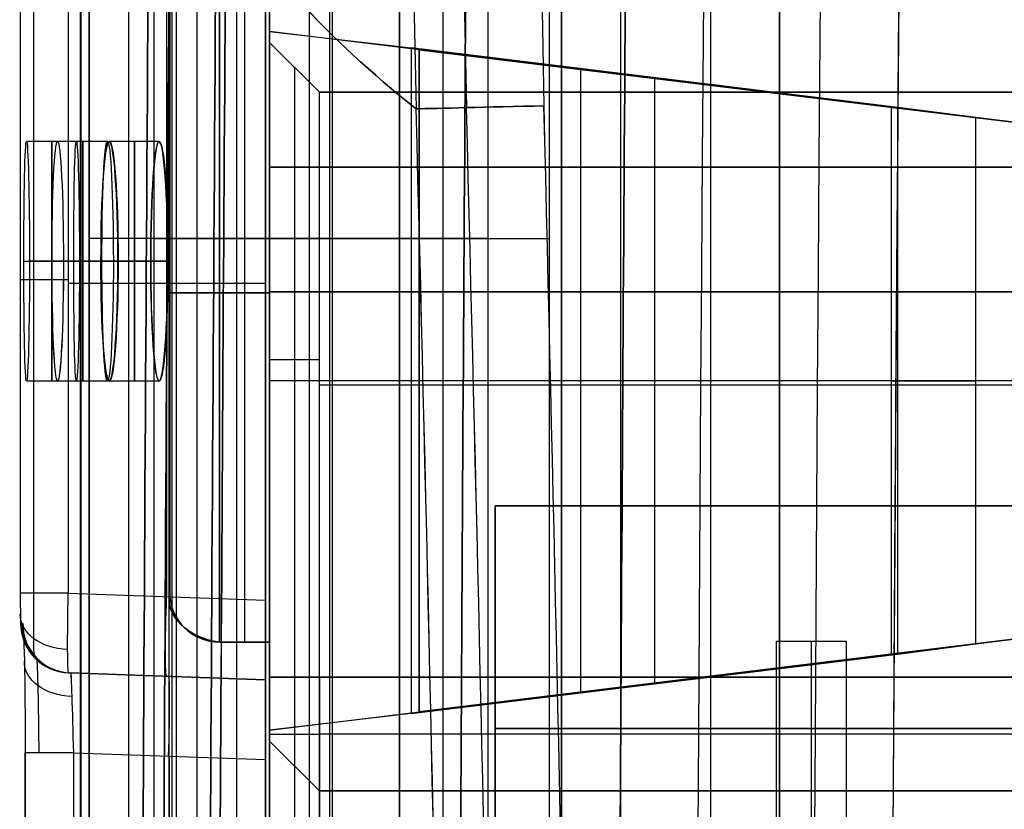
# Model space of a CAD drawing. Extents: x -64 to 57, y 4 to 161.
# Tile 96 of 256: x -64.42 to -59.48, y 96.22 to 100.18. Entities that reach past the tile are written whole.
import ezdxf

# ---------------------------------------------------------------- set-up
doc = ezdxf.new("R2010")
doc.units = 0
doc.layers.add('DEFAULT', color=7, linetype='CONTINUOUS')

msp = doc.modelspace()

# ---------------------------------------------------------------- linework, layer by layer
at = {"layer": 'DEFAULT', "color": 1}
for p, q in [((-60.6117, 81.3771, 65.4553), (-60.6117, 153.3847, 65.4553)), ((-62.5162, 152.7104, 35.6675), (-62.5162, 10.4575, 35.6675)), ((-62.5162, 10.4575, 36.8178), (-62.5162, 152.7104, 36.8178)), ((-60.9551, 12.1037, 35.613), (-60.9551, 150.6227, 35.613)), ((-60.6117, 150.6287, 31.7197), (-60.6117, 81.3771, 31.7197)), ((-61.4074, 102.0042, 52.461), (-61.4074, 84.4173, 52.461)), ((-62.2967, 84.4639, 52.4144), (-62.2967, 101.9576, 52.4144)), ((-63.1861, 101.911, 52.3678), (-63.1861, 96.4737, 52.3678)), ((-62.5162, 84.4754, 36.881), (-62.5162, 101.6465, 36.881)), ((-63.1861, 84.5105, 36.9161), (-63.1861, 101.6114, 36.9161)), ((-62.8512, 84.493, 36.8985), (-62.8512, 101.6289, 36.8985)), ((-64.4167, 100.4464, 51.2645), (-64.4166, 97.3076, 51.2676)), ((-64.3478, 97.3074, 51.0916), (-64.3478, 100.4462, 51.0885)), ((-64.1754, 100.4461, 51.011), (-64.1754, 97.3074, 51.0141)), ((-64.1136, 85.6818, 37.7399), (-64.1136, 100.4352, 37.7399)), ((-64.1131, 100.4352, 37.725), (-64.1131, 85.6818, 37.725)), ((-63.8723, 85.6818, 37.9897), (-63.8723, 100.4352, 37.9897)), ((-63.6807, 97.2901, 50.9968), (-63.6808, 100.4289, 50.9937)), ((-63.5292, 85.6937, 38.0017), (-63.5292, 100.4232, 38.0017)), ((-63.1861, 97.2728, 50.9796), (-63.1861, 100.4116, 50.9765)), ((-63.1861, 100.4112, 38.0137), (-63.1861, 85.7057, 38.0137)), ((-64.1344, 99.5698, 52.9424), (-64.3844, 99.5698, 52.9424)), ((-63.9788, 99.5698, 57.2924), (-64.2288, 99.5698, 57.2924)), ((-63.72, 99.5698, 35.5424), (-63.97, 99.5698, 35.5424)), ((-63.7193, 99.5698, 61.6424), (-63.9693, 99.5698, 61.6424)), ((-64.3977, 98.9698, 52.3424), (-64.1477, 98.9698, 52.3424)), ((-64.1191, 98.9698, 53.5424), (-64.3691, 98.9698, 53.5424)), ((-64.2565, 98.9698, 56.6924), (-64.0065, 98.9698, 56.6924)), ((-63.9492, 98.9698, 57.8924), (-64.1992, 98.9698, 57.8924)), ((-63.762, 98.9698, 36.1424), (-64.012, 98.9698, 36.1424)), ((-64.0113, 98.9698, 61.0424), (-63.7613, 98.9698, 61.0424)), ((-63.9261, 98.9698, 34.9424), (-63.6761, 98.9698, 34.9424)), ((-63.6754, 98.9698, 62.2424), (-63.9254, 98.9698, 62.2424)), ((-64.1754, 98.8595, 51.0125), (-63.1861, 98.8595, 50.978)), ((-64.1344, 98.3698, 52.9424), (-64.3844, 98.3698, 52.9424)), ((-63.9788, 98.3698, 57.2924), (-64.2288, 98.3698, 57.2924)), ((-63.72, 98.3698, 35.5424), (-63.97, 98.3698, 35.5424)), ((-63.7193, 98.3698, 61.6424), (-63.9693, 98.3698, 61.6424)), ((-64.4166, 97.3076, 51.2676), (-64.4144, 97.1578, 51.4176)), ((-64.1754, 97.3074, 51.0141), (-63.1861, 97.2728, 50.9796)), ((-63.1861, 96.8735, 51.3793), (-64.1731, 96.9079, 51.4138)), ((-63.1861, 96.8735, 51.6907), (-64.1686, 96.9078, 51.6907)), ((-64.1631, 96.9076, 52.0021), (-63.1861, 96.8735, 51.968)), ((-63.6917, 96.8911, 51.397), (-63.1861, 96.8735, 51.3793)), ((-63.6796, 96.8907, 51.3965), (-63.6796, 96.8907, 51.9852)), ((-63.1861, 96.8735, 51.968), (-63.1861, 96.8735, 51.3793)), ((-64.391, 89.6096, 52.6513), (-64.391, 96.5074, 52.6513)), ((-64.391, 96.5074, 52.6568), (-64.391, 89.6096, 52.6568)), ((-64.1498, 96.5074, 52.4014), (-64.1498, 89.6096, 52.4014)), ((-64.1498, 96.5074, 52.4014), (-63.1861, 96.4737, 52.3678)), ((-63.6679, 89.6264, 52.3846), (-63.6679, 96.4905, 52.3846)), ((-63.1861, 96.4737, 52.3678), (-63.1861, 89.6432, 52.3678))]:
    msp.add_line(p, q, dxfattribs=at)
at = {"layer": 'DEFAULT', "color": 156}
for p, q in [((-61.704, 10.774, 35.8806), (-61.704, 151.5363, 35.8806)), ((-61.704, 151.5363, 37.5166), (-61.704, 10.774, 37.5166)), ((-61.704, 10.774, 36.6986), (-61.704, 151.5363, 36.6986))]:
    msp.add_line(p, q, dxfattribs=at)
at = {"layer": 'DEFAULT', "color": 254}
for p, q in [((-64.0703, 106.0012, 49.8096), (-64.0703, 92.167, 49.8096)), ((-64.0703, 92.167, 49.807), (-64.0703, 106.0012, 49.807)), ((-63.6703, 92.167, 49.407), (-63.6703, 106.0012, 49.407)), ((-63.6564, 106.0012, 49.4073), (-63.6564, 92.167, 49.4073)), ((-62.8643, 92.167, 49.4349), (-62.8643, 106.0012, 49.4349)), ((-62.0722, 106.0012, 49.4626), (-62.0722, 92.167, 49.4626)), ((-63.7456, 92.9781, 37.6936), (-63.7456, 105.1903, 37.6936)), ((-63.6327, 92.9781, 37.9969), (-63.6327, 105.1903, 37.9969)), ((-63.3324, 105.1903, 38.1174), (-63.3324, 92.9781, 38.1174)), ((-62.9661, 92.9781, 38.1046), (-62.9661, 105.1903, 38.1046)), ((-61.764, 92.9781, 38.0626), (-61.764, 105.1903, 38.0626)), ((-62.0722, 99.0841, 49.4626), (-63.6564, 99.0841, 49.4073)), ((-63.3324, 99.0842, 38.1174), (-61.764, 99.0842, 38.0626))]:
    msp.add_line(p, q, dxfattribs=at)
at = {"layer": 'DEFAULT', "color": 9}
for p, q in [((-63.167, 101.3164, 37.7818), (-63.167, 84.8064, 37.7818)), ((-63.167, 100.1214, 50.9918), (-63.167, 101.3164, 50.9918)), ((-63.167, 101.3164, 44.3868), (-63.167, 100.0664, 44.3868)), ((-63.417, 97.0614, 50.3418), (-63.417, 100.5614, 50.3418)), ((-63.417, 100.5614, 48.2418), (-63.417, 97.0614, 48.2418)), ((-63.292, 100.5614, 50.3418), (-63.292, 97.0614, 50.3418)), ((-63.292, 100.5614, 48.2418), (-63.292, 97.0614, 48.2418)), ((-63.167, 100.0664, 48.2418), (-63.167, 100.5614, 48.2418)), ((-63.167, 100.5614, 50.3418), (-63.167, 97.0614, 50.3418)), ((-63.667, 100.3114, 50.0918), (-63.667, 97.3114, 50.0918)), ((-63.667, 97.3114, 48.4918), (-63.667, 100.3114, 48.4918)), ((-63.667, 100.3114, 49.2918), (-63.667, 97.3114, 49.2918)), ((-63.167, 96.6214, 50.9918), (-63.167, 100.1214, 50.9918)), ((-60.0496, 99.741, 51.6651), (-63.167, 100.1214, 50.9918)), ((-63.167, 100.1214, 50.9918), (-62.4565, 100.0385, 50.9918)), ((-63.167, 86.0564, 38.7818), (-63.167, 100.0664, 38.7818)), ((-63.167, 100.0664, 38.7818), (-63.167, 100.0664, 42.5318)), ((-63.167, 100.0664, 42.5318), (-63.167, 98.8164, 42.5318)), ((-63.167, 98.8164, 44.2818), (-63.167, 100.0664, 44.2818)), ((-63.167, 100.0664, 44.2818), (-63.167, 100.0664, 48.2418)), ((-62.917, 99.8164, 47.9918), (-63.167, 100.0664, 48.2418)), ((-63.167, 100.0664, 44.2818), (-62.917, 99.8164, 44.2818)), ((-63.167, 100.0664, 38.7818), (-62.917, 99.8164, 39.0318)), ((-62.917, 99.8164, 42.5318), (-63.167, 100.0664, 42.5318)), ((-63.167, 100.0664, 48.2418), (-63.167, 97.0614, 48.2418)), ((-63.167, 100.0664, 46.2618), (-62.917, 99.8164, 46.2618)), ((-63.167, 100.0664, 40.6568), (-62.917, 99.8164, 40.6568)), ((-62.4565, 100.0385, 50.9918), (-62.4565, 96.7042, 50.9918)), ((-60.0179, 99.741, 51.5185), (-62.4565, 100.0385, 50.9918)), ((-62.417, 96.7129, 50.9918), (-62.417, 100.0298, 50.9918)), ((-62.417, 100.0298, 50.8418), (-62.417, 100.0298, 50.9918)), ((-55.6015, 99.1982, 50.8418), (-62.417, 100.0298, 50.8418)), ((-62.417, 100.0298, 50.9918), (-55.6015, 99.1982, 50.9918)), ((-62.417, 100.0298, 50.8418), (-62.417, 96.7129, 50.8418)), ((-55.6015, 99.1982, 50.9168), (-62.417, 100.0298, 50.9168)), ((-62.417, 100.0298, 50.9168), (-62.417, 96.7129, 50.9168)), ((-63.042, 99.9414, 44.2818), (-63.042, 99.9414, 48.1168)), ((-63.042, 99.9414, 38.9068), (-63.042, 99.9414, 42.5318)), ((-63.042, 99.9414, 38.9068), (-63.042, 86.1814, 38.9068)), ((-63.042, 99.9414, 48.1168), (-63.042, 96.8864, 48.1168)), ((-60.898, 99.8483, 51.3284), (-61.6085, 99.9312, 51.3284)), ((-61.6083, 99.9312, 51.3285), (-61.6083, 96.8116, 51.3285)), ((-61.5922, 99.9331, 51.1785), (-61.5927, 99.9292, 51.3318)), ((-61.2372, 99.8897, 51.2552), (-61.2372, 96.853, 51.2552)), ((-62.917, 99.8164, 44.2818), (-62.917, 99.8164, 47.9918)), ((-62.917, 99.8164, 39.0318), (-62.917, 99.8164, 42.5318)), ((-62.917, 86.3064, 39.0318), (-62.917, 99.8164, 39.0318)), ((-48.417, 99.8164, 44.2818), (-62.917, 99.8164, 44.2818)), ((-62.917, 99.8164, 47.9918), (-48.417, 99.8164, 47.9918)), ((-62.917, 99.8164, 42.5318), (-48.417, 99.8164, 42.5318)), ((-62.917, 99.8164, 39.0318), (-48.417, 99.8164, 39.0318)), ((-62.917, 96.8864, 47.9918), (-62.917, 99.8164, 47.9918)), ((-48.417, 99.8164, 46.1368), (-62.917, 99.8164, 46.1368)), ((-48.417, 99.8164, 40.7818), (-62.917, 99.8164, 40.7818)), ((-60.0496, 97.0018, 51.6651), (-60.0496, 99.741, 51.6651)), ((-59.6273, 99.6894, 51.7102), (-60.0496, 99.741, 51.6651)), ((-60.0496, 99.741, 51.6651), (-60.0179, 99.741, 51.5185)), ((-59.6273, 99.6894, 51.6352), (-60.0338, 99.741, 51.5918)), ((-60.0179, 97.0018, 51.5185), (-60.0179, 99.741, 51.5185)), ((-59.6273, 99.6894, 51.5602), (-60.0179, 99.741, 51.5185)), ((-59.8403, 99.7154, 51.6989), (-59.8243, 99.7154, 51.5497)), ((-59.6273, 97.0533, 51.7102), (-59.6273, 99.6894, 51.7102)), ((-59.6273, 97.0533, 51.5602), (-59.6273, 99.6894, 51.5602)), ((-59.6273, 99.6894, 51.5602), (-59.6273, 99.6894, 51.7102)), ((-58.5485, 99.5578, 51.7102), (-59.6273, 99.6894, 51.7102)), ((-58.5485, 99.5578, 51.5602), (-59.6273, 99.6894, 51.5602)), ((-58.5485, 99.5578, 51.6352), (-59.6273, 99.6894, 51.6352)), ((-48.417, 99.4414, 44.2818), (-63.167, 99.4414, 44.2818)), ((-63.167, 99.4414, 42.5318), (-48.417, 99.4414, 42.5318)), ((-63.667, 98.8114, 48.4918), (-63.667, 98.8114, 50.0918)), ((-63.417, 98.8114, 50.3418), (-63.167, 98.8114, 50.3418)), ((-63.167, 98.8114, 48.2418), (-63.417, 98.8114, 48.2418)), ((-63.167, 98.8164, 42.5318), (-63.167, 98.8164, 44.2818)), ((-48.417, 98.8164, 44.2818), (-63.167, 98.8164, 44.2818)), ((-63.167, 98.8164, 42.5318), (-48.417, 98.8164, 42.5318)), ((-63.167, 98.8164, 43.4068), (-48.417, 98.8164, 43.4068)), ((-62.917, 98.4764, 47.9918), (-63.167, 98.4764, 48.2418)), ((-60.0496, 98.3714, 51.6651), (-63.167, 98.3714, 50.9918)), ((-62.917, 98.3514, 47.9918), (-48.417, 98.3514, 47.9918)), ((-60.0179, 98.3714, 51.5185), (-62.4565, 98.3714, 50.9918)), ((-62.417, 98.3714, 50.8418), (-62.417, 98.3714, 50.9918)), ((-55.3818, 98.3714, 50.8418), (-62.417, 98.3714, 50.8418)), ((-58.5485, 98.3714, 51.7102), (-59.6273, 98.3714, 51.7102)), ((-58.5485, 98.3714, 51.5602), (-59.6273, 98.3714, 51.5602)), ((-62.417, 96.7129, 50.8418), (-55.6015, 97.5445, 50.8418)), ((-55.6015, 97.5445, 50.9918), (-62.417, 96.7129, 50.9918)), ((-62.417, 96.7129, 50.9168), (-55.6015, 97.5445, 50.9168)), ((-63.667, 97.3114, 50.0918), (-63.667, 97.3114, 48.4918)), ((-59.6273, 97.0533, 51.7102), (-58.5485, 97.1849, 51.7102)), ((-59.6273, 97.0533, 51.5602), (-58.5485, 97.1849, 51.5602)), ((-59.6273, 97.0533, 51.6352), (-58.5485, 97.1849, 51.6352)), ((-63.417, 97.0614, 48.2418), (-63.417, 97.0614, 50.3418)), ((-63.167, 97.0614, 48.2418), (-63.417, 97.0614, 48.2418)), ((-63.417, 97.0614, 50.3418), (-63.167, 97.0614, 50.3418)), ((-63.167, 97.0614, 49.2918), (-63.417, 97.0614, 49.2918)), ((-63.292, 97.0614, 48.2418), (-63.292, 97.0614, 50.3418)), ((-63.167, 97.0614, 50.3418), (-63.167, 97.0614, 48.2418)), ((-63.167, 97.0614, 48.2418), (-63.167, 96.8864, 48.2418)), ((-60.627, 97.0664, 37.7818), (-60.277, 97.0664, 37.7818)), ((-60.627, 89.0564, 37.7818), (-60.627, 97.0664, 37.7818)), ((-60.627, 97.0664, 37.5318), (-60.277, 97.0664, 37.5318)), ((-60.627, 97.0664, 37.7818), (-60.627, 97.0664, 37.5318)), ((-60.627, 89.0564, 37.5318), (-60.627, 97.0664, 37.5318)), ((-60.627, 97.0664, 37.6568), (-60.277, 97.0664, 37.6568)), ((-60.627, 89.0564, 37.6568), (-60.627, 97.0664, 37.6568)), ((-60.452, 97.0664, 37.5318), (-60.452, 97.0664, 37.7818)), ((-60.452, 97.0664, 37.5318), (-60.452, 89.0564, 37.5318)), ((-60.277, 97.0664, 37.7818), (-60.277, 89.0564, 37.7818)), ((-60.277, 97.0664, 37.5318), (-60.277, 89.0564, 37.5318)), ((-60.277, 97.0664, 37.7818), (-60.277, 97.0664, 37.5318)), ((-60.277, 97.0664, 37.6568), (-60.277, 89.0564, 37.6568)), ((-60.0496, 97.0018, 51.6651), (-59.6273, 97.0533, 51.7102)), ((-60.0338, 97.0018, 51.5918), (-59.6273, 97.0533, 51.6352)), ((-60.0179, 97.0018, 51.5185), (-59.6273, 97.0533, 51.5602)), ((-59.6273, 97.0533, 51.7102), (-59.6273, 97.0533, 51.5602)), ((-59.8403, 97.0273, 51.6989), (-59.8243, 97.0273, 51.5497)), ((-63.167, 96.6214, 50.9918), (-60.0496, 97.0018, 51.6651)), ((-62.4565, 96.7042, 50.9918), (-60.0179, 97.0018, 51.5185)), ((-60.0179, 97.0018, 51.5185), (-60.0496, 97.0018, 51.6651)), ((-63.167, 96.8864, 49.7418), (-63.167, 96.5664, 49.7418)), ((-63.167, 96.8864, 48.2418), (-63.167, 96.8864, 49.7418)), ((-63.167, 96.8864, 49.7418), (-62.917, 96.8864, 49.4918)), ((-62.917, 96.8864, 47.9918), (-63.167, 96.8864, 48.2418)), ((-48.417, 96.8864, 48.8668), (-63.167, 96.8864, 48.8668)), ((-63.042, 96.8864, 49.6168), (-63.042, 96.4414, 49.6168)), ((-62.917, 96.8864, 49.4918), (-62.917, 96.3164, 49.4918)), ((-48.417, 96.8864, 47.9918), (-62.917, 96.8864, 47.9918)), ((-62.917, 96.8864, 49.4918), (-48.417, 96.8864, 49.4918)), ((-61.6085, 96.8115, 51.3284), (-60.898, 96.8944, 51.3284)), ((-61.5922, 96.8097, 51.1785), (-61.5927, 96.8135, 51.3318)), ((-62.417, 96.7129, 50.8418), (-62.417, 96.7129, 50.9918)), ((-62.4565, 96.7042, 50.9918), (-63.167, 96.6214, 50.9918)), ((-63.167, 89.5014, 50.9918), (-63.167, 96.6214, 50.9918)), ((-63.167, 96.6014, 49.7418), (-62.917, 96.6014, 49.4918)), ((-63.167, 96.5664, 49.7418), (-63.167, 96.5664, 50.4918)), ((-63.167, 96.5664, 50.4918), (-63.167, 89.5564, 50.4918)), ((-62.917, 96.3164, 49.4918), (-63.167, 96.5664, 49.7418)), ((-63.167, 96.5664, 50.4918), (-62.917, 96.3164, 50.2418)), ((-62.917, 96.3164, 49.9918), (-63.167, 96.5664, 49.9918)), ((-48.417, 96.6014, 49.4918), (-62.917, 96.6014, 49.4918)), ((-63.042, 96.4414, 49.6168), (-63.042, 96.4414, 50.3668)), ((-63.042, 96.4414, 50.3668), (-63.042, 89.6814, 50.3668)), ((-62.917, 96.3164, 50.2418), (-62.917, 96.3164, 49.4918)), ((-62.917, 96.3164, 50.2418), (-62.917, 89.8064, 50.2418)), ((-48.417, 96.3164, 50.2418), (-62.917, 96.3164, 50.2418)), ((-62.917, 96.3164, 49.4918), (-48.417, 96.3164, 49.4918)), ((-62.917, 96.3164, 49.8668), (-48.417, 96.3164, 49.8668))]:
    msp.add_line(p, q, dxfattribs=at)
at = {"layer": 'DEFAULT', "color": 8}
for p, q in [((-63.167, 101.3114, 37.5166), (-63.167, 84.8114, 37.5166)), ((-63.167, 84.8114, 50.9766), (-63.167, 101.3114, 50.9766)), ((-63.167, 84.8114, 44.2466), (-63.167, 101.3114, 44.2466))]:
    msp.add_line(p, q, dxfattribs=at)
at = {"layer": 'DEFAULT', "color": 6}
for p, q in [((-62.0363, 97.745, 57.0953), (-62.0363, 95.515, 57.0953)), ((-54.0363, 97.745, 57.0953), (-62.0363, 97.745, 57.0953)), ((-62.0363, 97.745, 62.2753), (-54.0363, 97.745, 62.2753)), ((-62.0363, 95.515, 62.2753), (-62.0363, 97.745, 62.2753)), ((-62.0363, 97.745, 62.2753), (-62.0363, 97.745, 57.0953)), ((-62.0363, 97.745, 59.6853), (-54.0363, 97.745, 59.6853)), ((-62.0363, 95.515, 59.6853), (-62.0363, 97.745, 59.6853)), ((-62.0363, 96.63, 57.0953), (-54.0363, 96.63, 57.0953)), ((-54.0363, 96.63, 62.2753), (-62.0363, 96.63, 62.2753)), ((-62.0363, 96.63, 57.0953), (-62.0363, 96.63, 62.2753))]:
    msp.add_line(p, q, dxfattribs=at)
at = {"layer": 'DEFAULT', "color": 1, "extrusion": (8.80849e-08, 1.65877e-11, 1)}
msp.add_arc((2112.4494, 83.1513, 30.3646), 2172.531, 178.0582251, 181.9633825, dxfattribs=at)
at = {"layer": 'DEFAULT', "color": 1, "extrusion": (-8.83238e-08, -6.80601e-12, 1)}
msp.add_arc((2108.4846, 83.228, 66.8103), 2168.5658, 178.0567027, 179.6655543, dxfattribs=at)
at = {"layer": 'DEFAULT', "color": 1, "extrusion": (6.37239e-09, -5.38277e-14, 1)}
msp.add_arc((2106.8678, 83.1507, 28.609), 2167.9273, 178.056369, 181.9652383, dxfattribs=at)
at = {"layer": 'DEFAULT', "color": 1, "extrusion": (-6.39751e-09, 3.73463e-14, 1)}
msp.add_arc((2106.8678, 83.1507, 68.566), 2167.9273, 178.056369, 181.9652417, dxfattribs=at)
at = {"layer": 'DEFAULT', "color": 1, "extrusion": (-4.01616e-05, -4.47712e-09, 1)}
msp.add_arc((2112.4396, 83.1513, 28.6012), 2172.9134, 178.0606672, 181.9609199, dxfattribs=at)
at = {"layer": 'DEFAULT', "color": 1, "extrusion": (4.01504e-05, 4.4757e-09, 1)}
msp.add_arc((2112.4343, 83.1513, 68.5737), 2172.912, 178.060666, 181.9609244, dxfattribs=at)
at = {"layer": 'DEFAULT', "color": 1, "extrusion": (8.84343e-08, 1.65026e-11, 1)}
msp.add_arc((2112.4606, 83.1513, 30.3646), 2172.5422, 178.0615914, 181.9600157, dxfattribs=at)
at = {"layer": 'DEFAULT', "color": 1, "extrusion": (-8.77825e-08, -1.6417e-11, 1)}
msp.add_arc((2112.4589, 83.1513, 66.8103), 2172.5405, 178.0615925, 181.9600222, dxfattribs=at)
at = {"layer": 'DEFAULT', "color": 1, "extrusion": (0.136585, -0.000507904, 0.990628)}
msp.add_arc((146.4486, -1756.1906, 20.22), 1822.9796, 89.9063373, 91.4757322, dxfattribs=at)
at = {"layer": 'DEFAULT', "color": 1, "extrusion": (-0.136585, 0.000507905, 0.990628)}
msp.add_arc((-146.4487, 1769.4634, 76.0442), 1822.9797, 269.9063376, 271.4757325, dxfattribs=at)
at = {"layer": 'DEFAULT', "color": 1, "extrusion": (-0.1367, 0.000506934, 0.990612)}
msp.add_arc((-146.4454, 1770.6781, 76.0502), 1824.184, 269.9062753, 271.474634, dxfattribs=at)
at = {"layer": 'DEFAULT', "color": 1, "extrusion": (0.1367, -0.000506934, 0.990612)}
msp.add_arc((146.4453, -1757.394, 20.2125), 1824.1838, 89.906275, 91.4746338, dxfattribs=at)
at = {"layer": 'DEFAULT', "color": 1, "extrusion": (0.043583, -0.000474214, 0.99905)}
msp.add_arc((158.9789, -1752.7997, 25.9644), 1818.2418, 90.3153037, 91.8885768, dxfattribs=at)
at = {"layer": 'DEFAULT', "color": 1, "extrusion": (-0.043583, 0.000474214, 0.99905)}
msp.add_arc((-158.9789, 1757.0351, 71.1182), 1818.2418, 270.3153037, 271.8885768, dxfattribs=at)
at = {"layer": 'DEFAULT', "color": 1, "extrusion": (0.001897, -0.000456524, 0.999998)}
msp.add_arc((1869.049, 139.8461, 28.4601), 1931.3105, 179.7084096, 181.1892536, dxfattribs=at)
at = {"layer": 'DEFAULT', "color": 1, "extrusion": (-0.001897, 0.000456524, 0.999998)}
msp.add_arc((1869.2333, 139.8017, 68.7147), 1931.3105, 179.7084096, 181.1892537, dxfattribs=at)
at = {"layer": 'DEFAULT', "color": 254, "extrusion": (0.996151, 0.000146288, -0.087657)}
msp.add_arc((78.1327, 344.3478, -67.5763), 286.4879, 270.637256, 274.560226, dxfattribs=at)
at = {"layer": 'DEFAULT', "color": 254, "extrusion": (0.996151, 0.000146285, 0.087657)}
msp.add_arc((78.1328, -247.4501, -59.0497), 286.4879, 85.439788, 89.362759, dxfattribs=at)
at = {"layer": 'DEFAULT', "color": 254, "extrusion": (0.996081, 0.000148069, -0.088444)}
msp.add_arc((78.1327, 344.3492, -66.8245), 286.4858, 270.639486, 274.560482, dxfattribs=at)
at = {"layer": 'DEFAULT', "color": 254, "extrusion": (0.996081, 0.000148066, 0.088444)}
msp.add_arc((78.1328, -247.4583, -58.2214), 286.4858, 85.439532, 89.360529, dxfattribs=at)
at = {"layer": 'DEFAULT', "color": 1, "extrusion": (0.996365, 9.88059e-05, -0.08519)}
msp.add_arc((78.1118, 342.7495, -68.9955), 285.1682, 269.990779, 274.57755, dxfattribs=at)
at = {"layer": 'DEFAULT', "color": 1, "extrusion": (0.996365, 9.8711e-05, 0.085188)}
msp.add_arc((78.1036, -246.1753, -60.7173), 285.4156, 85.424785, 90.007567, dxfattribs=at)
at = {"layer": 'DEFAULT', "color": 254, "extrusion": (0.996151, 0.00014595, -0.087658)}
msp.add_arc((78.1329, 344.2424, -68.7782), 286.4671, 270.633953, 274.560225, dxfattribs=at)
at = {"layer": 'DEFAULT', "color": 254, "extrusion": (0.996151, 0.000145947, 0.087658)}
msp.add_arc((78.1329, -247.3446, -60.2516), 286.467, 85.439789, 89.366063, dxfattribs=at)
at = {"layer": 'DEFAULT', "color": 1, "extrusion": (0.996228, 0.000102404, 0.086777)}
msp.add_arc((78.096, -246.3981, -60.5743), 285.4606, 85.428321, 90.005992, dxfattribs=at)
at = {"layer": 'DEFAULT', "color": 1, "extrusion": (0.996226, 0.000103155, -0.086801)}
msp.add_arc((78.113, 342.736, -69.0081), 284.9916, 269.990598, 274.575805, dxfattribs=at)
at = {"layer": 'DEFAULT', "color": 1, "extrusion": (0.996135, 0.000104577, -0.087834)}
msp.add_arc((78.0864, 343.7012, -68.8506), 285.8424, 269.995975, 274.564566, dxfattribs=at)
at = {"layer": 'DEFAULT', "color": 1, "extrusion": (0.996144, 0.000100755, 0.087738)}
msp.add_arc((78.0749, -247.2153, -60.3194), 286.1502, 85.438079, 90.00176, dxfattribs=at)
at = {"layer": 'DEFAULT', "color": 1, "extrusion": (0.996211, 7.02214e-05, -0.086974)}
msp.add_arc((78.1077, 343.1909, -68.8033), 285.2729, 269.99124, 274.568955, dxfattribs=at)
at = {"layer": 'DEFAULT', "color": 1, "extrusion": (0.025851, 0.956624, 0.290178)}
msp.add_arc((46.1775, 29.4453, 113.5557), 20.2806, 10.25757, 21.06221, dxfattribs=at)
at = {"layer": 'DEFAULT', "color": 1, "extrusion": (0.025894, 0.956627, -0.290164)}
msp.add_arc((46.1826, 63.5467, 85.3557), 20.2801, 338.93638, 349.74188, dxfattribs=at)
at = {"layer": 'DEFAULT', "color": 1, "extrusion": (-0.023928, 0.999714, 0.000551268)}
msp.add_arc((59.3746, 29.267, 101.2147), 0.7, 270.9995, 338.8668, dxfattribs=at)
at = {"layer": 'DEFAULT', "color": 1, "extrusion": (-0.023928, 0.999714, -0.000551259)}
msp.add_arc((59.3746, 67.908, 101.1611), 0.7, 21.1332, 89.0005, dxfattribs=at)
at = {"layer": 'DEFAULT', "color": 1, "extrusion": (0.142902, 0.000184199, 0.989737)}
msp.add_arc((78.7226, 908.6885, 19.8688), 843.1342, 269.8923293, 271.4334107, dxfattribs=at)
at = {"layer": 'DEFAULT', "color": 1, "extrusion": (-0.142902, -0.000184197, 0.989737)}
msp.add_arc((-78.7226, -894.802, 76.3089), 843.1343, 89.8923303, 91.4334117, dxfattribs=at)
at = {"layer": 'DEFAULT', "color": 1, "extrusion": (0.060023, 8.8246e-05, 0.998197)}
msp.add_arc((78.901, 909.4286, 24.9736), 846.0406, 269.88135, 271.4175582, dxfattribs=at)
at = {"layer": 'DEFAULT', "color": 1, "extrusion": (-0.060023, -8.8246e-05, 0.998197)}
msp.add_arc((-78.901, -903.5959, 72.0261), 846.0406, 89.88135, 91.4175582, dxfattribs=at)
at = {"layer": 'DEFAULT', "color": 1, "extrusion": (0.024656, 4.53484e-05, 0.999696)}
msp.add_arc((79.2754, 957.386, 27.0952), 895.328, 269.8653401, 271.3175651, dxfattribs=at)
at = {"layer": 'DEFAULT', "color": 1, "extrusion": (-0.024656, -4.53484e-05, 0.999696)}
msp.add_arc((-79.2754, -954.9901, 70.0502), 895.328, 89.8653401, 91.3175651, dxfattribs=at)
at = {"layer": 'DEFAULT', "color": 1, "extrusion": (0.999715, 0.001643, -0.023833)}
for centre, start in [((99.0753, 51.3968, -65.4642), 270.0184), ((99.0753, 51.3968, -65.4642), 270.0184), ((99.0748, 51.4027, -65.2143), 270.0185), ((99.0748, 51.4027, -65.2143), 270.0184)]:
    msp.add_arc(centre, 0.6002, start, 89.986, dxfattribs=at)
at = {"layer": 'DEFAULT', "color": 1, "extrusion": (1, 0, 0)}
for centre, start, end in [((98.9698, 52.9424, -64.2584), 270, 90), ((98.9698, 57.2924, -64.1028), 270, 90), ((98.9698, 35.5424, -63.844), 270, 90), ((98.9698, 61.6424, -63.8433), 270, 90), ((98.9698, 52.9424, -64.2584), 90, 270), ((98.9698, 57.2924, -64.1028), 90, 270), ((98.9698, 35.5424, -63.844), 90, 270), ((98.9698, 61.6424, -63.8433), 90, 270)]:
    msp.add_arc(centre, 0.6, start, end, dxfattribs=at)
at = {"layer": 'DEFAULT', "color": 1, "extrusion": (0.998863, 0.001646, -0.047639)}
for centre in [(99.0748, 54.1754, -66.7213), (99.0748, 54.1754, -66.7213), (99.0743, 54.1873, -66.4716), (99.0743, 54.1873, -66.4716)]:
    msp.add_arc(centre, 0.6007, 270.0695, 89.9395, dxfattribs=at)
at = {"layer": 'DEFAULT', "color": 1, "extrusion": (0.997447, 0.00165, 0.071391)}
for centre, start in [((99.0739, 40.0069, -61.105), 270.1395), ((99.0739, 40.0069, -61.105), 270.1396), ((99.0735, 39.989, -60.8556), 270.1395), ((99.0735, 39.989, -60.8556), 270.1395)]:
    msp.add_arc(centre, 0.6015, start, 89.8469, dxfattribs=at)
at = {"layer": 'DEFAULT', "color": 1, "extrusion": (0.997443, 0.00165, -0.071445)}
for centre, end in [((99.0739, 56.9264, -68.0455), 89.8602), ((99.0739, 56.9264, -68.0455), 89.8603), ((99.0735, 56.9442, -67.7962), 89.8602), ((99.0735, 56.9442, -67.7962), 89.8602)]:
    msp.add_arc(centre, 0.6015, 270.1533, end, dxfattribs=at)
at = {"layer": 'DEFAULT', "color": 254, "extrusion": (0, 1, 0)}
for start, end in [(268, 0), (0, 0.3686)]:
    msp.add_arc((63.6703, 49.807, 99.0841), 0.4, start, end, dxfattribs=at)
at = {"layer": 'DEFAULT', "color": 254, "extrusion": (-6.29e-08, 1, -8.63753e-07)}
msp.add_arc((63.3463, 37.7177, 99.0841), 0.4, 356.5612, 92, dxfattribs=at)
at = {"layer": 'DEFAULT', "color": 1, "extrusion": (0.999715, -0.001643, -0.023833)}
for centre, end in [((98.864, 51.389, -65.7894), 269.9816), ((98.864, 51.389, -65.7894), 269.9815), ((98.8644, 51.395, -65.5395), 269.9816), ((98.8644, 51.395, -65.5395), 269.9816)]:
    msp.add_arc(centre, 0.6002, 90.014, end, dxfattribs=at)
at = {"layer": 'DEFAULT', "color": 1, "extrusion": (0.998863, -0.001646, -0.047639)}
for centre in [(98.8645, 54.1598, -67.0471), (98.8645, 54.1598, -67.047), (98.8649, 54.1717, -66.7973), (98.8649, 54.1717, -66.7973)]:
    msp.add_arc(centre, 0.6007, 90.0605, 269.9305, dxfattribs=at)
at = {"layer": 'DEFAULT', "color": 1, "extrusion": (0, 1, 0)}
for centre, start, end in [((-118.542, 48.5874, 98.9698), 1.177494, 1.55387), ((-118.542, 48.5874, 98.9698), 2.542219, 2.918916), ((-118.542, 48.5876, 98.9698), 355.717476, 356.094708), ((-118.542, 48.5874, 98.9698), 3.908389, 4.285623)]:
    msp.add_arc(centre, 182.7283, start, end, dxfattribs=at)
at = {"layer": 'DEFAULT', "color": 1, "extrusion": (0.997447, -0.00165, 0.071391)}
for centre, end in [((98.8653, 40.0302, -61.4316), 269.8605), ((98.8653, 40.0302, -61.4316), 269.8605), ((98.8658, 40.0124, -61.1823), 269.8604), ((98.8658, 40.0124, -61.1823), 269.8605)]:
    msp.add_arc(centre, 0.6015, 90.1531, end, dxfattribs=at)
at = {"layer": 'DEFAULT', "color": 1, "extrusion": (0.997443, -0.00165, -0.071445)}
for centre, start in [((98.8653, 56.903, -68.3722), 90.1398), ((98.8653, 56.903, -68.3722), 90.1398), ((98.8658, 56.9208, -68.1228), 90.1397), ((98.8658, 56.9208, -68.1228), 90.1398)]:
    msp.add_arc(centre, 0.6015, start, 269.8467, dxfattribs=at)
at = {"layer": 'DEFAULT', "color": 1, "extrusion": (-1.44019e-05, 1, -0.000982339)}
msp.add_arc((64.1653, 51.3595, 98.8275), 0.25, 272, 0.8399, dxfattribs=at)
at = {"layer": 'DEFAULT', "color": 9, "extrusion": (-1.19249e-08, 1, 0)}
for centre, radius, start, end in [((63.417, 50.0918, 98.8114), 0.25, 360, 90), ((63.417, 48.4918, 98.8114), 0.25, 270, 360), ((59.6273, 49.7102, 98.3714), 2, 77.8116, 90), ((59.6273, 49.7102, 98.3714), 1.85, 77.8116, 90)]:
    msp.add_arc(centre, radius, start, end, dxfattribs=at)
at = {"layer": 'DEFAULT', "color": 1, "extrusion": (-1.44102e-05, 1, -0.000982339)}
msp.add_arc((64.1653, 51.3595, 97.2581), 0.25, 272, 0.8404, dxfattribs=at)
at = {"layer": 'DEFAULT', "color": 1, "extrusion": (0.999743, -0.009651, -0.020527)}
msp.add_arc((96.6852, 50.0675, -66.3191), 0.3268, 180.322, 269.3869, dxfattribs=at)
at = {"layer": 'DEFAULT', "color": 1, "extrusion": (0.999382, -0.021881, -0.027517)}
msp.add_arc((95.88, 49.5706, -67.6686), 0.4, 180.021, 269.9027, dxfattribs=at)
at = {"layer": 'DEFAULT', "color": 1, "extrusion": (0.999382, -0.021874, -0.02751)}
msp.add_arc((95.8805, 49.5711, -67.6676), 0.4, 180.021, 269.9028, dxfattribs=at)
at = {"layer": 'DEFAULT', "color": 9, "extrusion": (-1.09958e-07, 0.707107, 0.707107)}
msp.add_arc((63.3541, -33.3453, 104.2298), 0.3159, 352.0015, 78.5272, dxfattribs=at)
at = {"layer": 'DEFAULT', "color": 9, "extrusion": (9.30939e-08, 0.707107, -0.707107)}
msp.add_arc((63.3541, 103.0544, 34.5206), 0.3159, 281.4727, 7.9985, dxfattribs=at)
at = {"layer": 'DEFAULT', "color": 9, "extrusion": (-4.37114e-08, 0, 1)}
msp.add_arc((-63.417, 97.3114, 49.2918), 0.25, 180, 270, dxfattribs=at)
at = {"layer": 'DEFAULT', "color": 1, "extrusion": (0.998784, -0.034878, -0.034844)}
msp.add_arc((95.0093, 49.03, -68.7752), 0.4, 180, 269.874, dxfattribs=at)
at = {"layer": 'DEFAULT', "color": 1, "extrusion": (1, 4.2968e-14, 4.29258e-14)}
msp.add_arc((97.2731, 51.3792, -63.1861), 0.3997, 179.9856, 269.9581, dxfattribs=at)
at = {"layer": 'DEFAULT', "color": 1, "extrusion": (-0.010537, 0.707415, -0.70672)}
msp.add_arc((62.7112, 105.6621, 33.1778), 0.25, 273.4292, 1.2101, dxfattribs=at)
at = {"layer": 'DEFAULT', "color": 1, "extrusion": (0.034852, 0.999392, 3.02554e-12)}
msp.add_arc((-114.8341, 48.5874, 94.8538), 182.6174, 0.888014, 1.072891, dxfattribs=at)
at = {"layer": 'DEFAULT', "color": 1, "extrusion": (0.015489, -0.000540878, 0.99988)}
msp.add_arc((-64.953, 97.185, 50.3612), 0.25, 180, 268.0002, dxfattribs=at)
at = {"layer": 'DEFAULT', "color": 1, "extrusion": (0.017101, -0.000597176, 0.999854)}
msp.add_arc((94.8593, 68.3862, 50.5452), 0.25, 91.9997, 180, dxfattribs=at)
at = {"layer": 'DEFAULT', "color": 1, "extrusion": (0.999807, 0.000889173, -0.019603)}
msp.add_arc((96.5644, 50.7359, -65.325), 0.6503, 0.0095, 89.9841, dxfattribs=at)
at = {"layer": 'DEFAULT', "color": 1, "extrusion": (0.018713, -0.000653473, 0.999825)}
msp.add_arc((94.8593, 68.4679, 50.729), 0.25, 91.9996, 180, dxfattribs=at)
at = {"layer": 'DEFAULT', "color": 1, "extrusion": (-0.014995, 0.707895, -0.706158)}
msp.add_arc((62.0772, 106.5633, 32.558), 0.25, 273.6846, 1.7182, dxfattribs=at)
at = {"layer": 'DEFAULT', "color": 1, "extrusion": (0.034883, 0.999391, -1.98732e-12)}
msp.add_arc((-114.834, 48.5874, 94.6806), 182.5441, 0.888, 1.072874, dxfattribs=at)
at = {"layer": 'DEFAULT', "color": 1, "extrusion": (0.999835, 0.007214, -0.016669)}
msp.add_arc((96.9722, 50.9386, -64.4911), 0.4735, 359.8652, 90.396, dxfattribs=at)
at = {"layer": 'DEFAULT', "color": 1, "extrusion": (0.034899, 0.999391, -2.21088e-13)}
msp.add_arc((-114.8293, 48.5874, 94.6093), 182.3673, 0.888015, 1.072893, dxfattribs=at)
at = {"layer": 'DEFAULT', "color": 1, "extrusion": (0.99968, 0.023193, -0.010063)}
msp.add_arc((97.97, 51.3762, -62.4183), 0.3997, 0.056, 90.103, dxfattribs=at)
at = {"layer": 'DEFAULT', "color": 1, "extrusion": (0.99968, 0.023197, -0.01006)}
msp.add_arc((97.9702, 51.3764, -62.4178), 0.3997, 0.056, 90.103, dxfattribs=at)
at = {"layer": 'DEFAULT', "color": 1, "extrusion": (0.998783, -0.034878, -0.034878)}
msp.add_arc((94.2093, 49.616, -68.7896), 0.4, 360, 89.9302, dxfattribs=at)
at = {"layer": 'DEFAULT', "color": 1, "extrusion": (1, 4.45092e-11, -4.43805e-11)}
msp.add_arc((96.4738, 51.9681, -63.1861), 0.3997, 359.9856, 90.0144, dxfattribs=at)
at = {"layer": 'DEFAULT', "color": 1, "extrusion": (7.45515e-14, 1, 5.49437e-14)}
msp.add_arc((64.141, 52.6513, 96.5074), 0.25, 272, 0, dxfattribs=at)
at = {"layer": 'DEFAULT', "color": 1, "extrusion": (5.30052e-10, 1, -4.6269e-12)}
msp.add_arc((64.141, 52.6513, 96.5074), 0.25, 360, 1.2761, dxfattribs=at)

doc.saveas('drawing.dxf')
